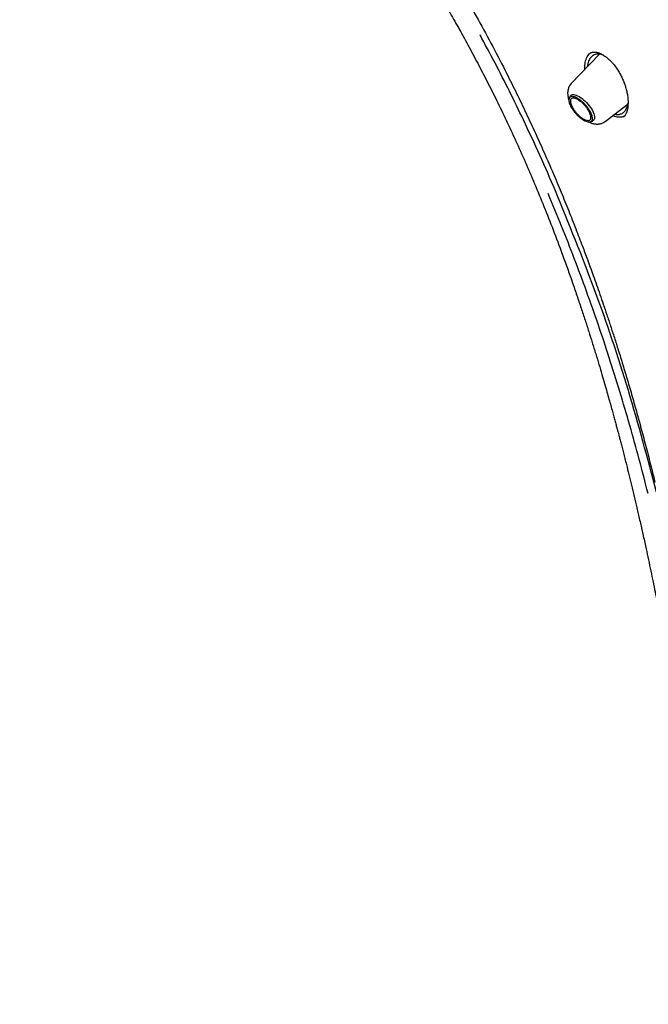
# Model space of a CAD drawing. Header units: millimetres. Extents: x 8 to 849, y 12 to 2010.
# Tile 12 of 113: x 616 to 647, y 706 to 755. Entities that reach past the tile are written whole.
import ezdxf

# ---------------------------------------------------------------- set-up
doc = ezdxf.new("R2010")
doc.units = ezdxf.units.MM

msp = doc.modelspace()

# ---------------------------------------------------------------- linework, layer by layer
at = {"color": 7, "linetype": 'Continuous', "lineweight": 30}
for p, q in [((644.96, 753.002), (643.561, 751.539)), ((644.46, 753.022), (644.513, 753.061)), ((644.467, 753.027), (644.462, 753.023)), ((645.621, 752.55), (645.649, 752.517)), ((643.509, 750.91), (643.462, 750.813)), ((645.249, 749.659), (646.384, 750.531)), ((644.516, 749.638), (644.617, 749.675))]:
    msp.add_line(p, q, dxfattribs=at)
at = {"color": 7, "linetype": 'Continuous', "lineweight": 30, "flags": 128}
for points in [[(643.509, 750.91), (643.52, 750.929), (643.549, 750.959), (643.586, 750.98), (643.63, 750.991), (643.682, 750.992), (643.741, 750.983), (643.804, 750.964), (643.873, 750.936), (643.945, 750.898)], [(643.945, 750.898), (644.019, 750.851), (644.094, 750.797), (644.17, 750.735), (644.245, 750.668), (644.317, 750.595), (644.386, 750.518), (644.451, 750.438), (644.511, 750.357), (644.564, 750.275), (644.611, 750.194), (644.65, 750.115), (644.68, 750.039), (644.702, 749.968), (644.715, 749.902), (644.718, 749.842), (644.712, 749.79), (644.697, 749.746), (644.673, 749.711), (644.64, 749.686), (644.617, 749.675)]]:
    msp.add_lwpolyline(points, dxfattribs=at)
at = {"color": 7, "linetype": 'Continuous', "lineweight": 30}
for points, knots in [([(616.139, 814.454), (616.148, 814.461), (616.236, 814.533), (616.411, 814.661), (616.663, 814.837), (616.924, 815.003), (617.192, 815.161), (617.467, 815.31), (617.749, 815.451), (618.039, 815.582), (618.335, 815.705), (618.639, 815.819), (618.949, 815.924), (619.266, 816.02), (619.59, 816.107), (619.921, 816.186), (620.259, 816.255), (620.603, 816.316), (620.953, 816.367), (621.31, 816.41), (621.674, 816.444), (622.043, 816.469), (622.419, 816.485), (622.802, 816.492), (623.19, 816.49), (623.584, 816.479), (623.985, 816.46), (624.391, 816.431), (624.803, 816.393), (625.221, 816.347), (625.644, 816.291), (626.073, 816.227), (626.507, 816.154), (626.947, 816.071), (627.392, 815.98), (627.842, 815.88), (628.297, 815.771), (628.758, 815.654), (629.223, 815.527), (629.692, 815.392), (630.167, 815.248), (630.646, 815.095), (631.13, 814.933), (631.617, 814.763), (632.109, 814.584), (632.606, 814.396), (633.106, 814.2), (633.61, 813.996), (634.118, 813.782), (634.629, 813.561), (635.144, 813.331), (635.663, 813.092), (636.185, 812.845), (636.71, 812.59), (637.238, 812.327), (637.769, 812.056), (638.303, 811.776), (638.839, 811.488), (639.378, 811.193), (639.92, 810.889), (640.464, 810.578), (641.01, 810.259), (641.559, 809.932), (642.109, 809.598), (642.661, 809.256), (643.215, 808.906), (643.771, 808.55), (644.328, 808.185), (644.886, 807.814), (645.446, 807.435), (646.007, 807.05), (646.569, 806.657), (647.131, 806.257), (647.695, 805.851), (648.259, 805.438), (648.823, 805.018), (649.388, 804.591), (649.953, 804.158), (650.518, 803.719), (651.083, 803.274), (651.648, 802.822), (652.213, 802.364), (652.778, 801.9), (653.341, 801.431), (653.905, 800.956), (654.467, 800.475), (655.029, 799.988), (655.589, 799.496), (656.148, 798.999), (656.707, 798.496), (657.263, 797.988), (657.818, 797.476), (658.372, 796.958), (658.924, 796.436), (659.474, 795.909), (660.022, 795.377), (660.567, 794.841), (661.111, 794.301), (661.652, 793.756), (662.191, 793.208), (662.727, 792.655), (663.26, 792.099), (663.791, 791.539), (664.318, 790.975), (664.843, 790.408), (665.364, 789.837), (665.882, 789.264), (666.396, 788.687), (666.907, 788.107), (667.414, 787.525), (667.918, 786.94), (668.418, 786.352), (668.913, 785.762), (669.405, 785.17), (669.892, 784.575), (670.375, 783.978), (670.854, 783.38), (671.328, 782.779), (671.798, 782.177), (672.262, 781.574), (672.722, 780.969), (673.177, 780.363), (673.627, 779.756), (674.072, 779.148), (674.512, 778.539), (674.946, 777.929), (675.375, 777.319), (675.798, 776.708), (676.216, 776.097), (676.628, 775.486), (677.034, 774.875), (677.434, 774.264), (677.828, 773.653), (678.216, 773.043), (678.598, 772.433), (678.974, 771.823), (679.344, 771.215), (679.707, 770.608), (680.064, 770.001), (680.414, 769.396), (680.757, 768.792), (681.094, 768.19), (681.424, 767.589), (681.747, 766.99), (682.063, 766.392), (682.372, 765.797), (682.674, 765.204), (682.969, 764.613), (683.257, 764.025), (683.537, 763.439), (683.811, 762.856), (684.076, 762.275), (684.335, 761.698), (684.586, 761.123), (684.829, 760.552), (685.065, 759.984), (685.293, 759.42), (685.513, 758.859), (685.726, 758.302), (685.931, 757.748), (686.128, 757.199), (686.317, 756.653), (686.498, 756.112), (686.671, 755.575), (686.837, 755.043), (686.994, 754.515), (687.143, 753.992), (687.284, 753.473), (687.417, 752.96), (687.542, 752.451), (687.659, 751.948), (687.768, 751.45), (687.868, 750.957), (687.96, 750.47), (688.044, 749.988), (688.12, 749.512), (688.187, 749.042), (688.246, 748.578), (688.297, 748.12), (688.34, 747.668), (688.374, 747.222), (688.4, 746.782), (688.418, 746.349), (688.428, 745.922), (688.429, 745.502), (688.422, 745.088), (688.406, 744.682), (688.383, 744.282), (688.351, 743.889), (688.311, 743.503), (688.263, 743.124), (688.207, 742.752), (688.142, 742.388), (688.07, 742.03), (687.989, 741.681), (687.9, 741.338), (687.803, 741.003), (687.698, 740.676), (687.584, 740.356), (687.463, 740.043), (687.334, 739.739), (687.196, 739.442), (687.051, 739.153), (686.897, 738.872), (686.736, 738.599), (686.567, 738.334), (686.389, 738.076), (686.204, 737.827), (686.011, 737.586), (685.809, 737.354), (685.657, 737.188), (685.57, 737.101), (685.555, 737.087)], [0, 0, 0, 0, 0.000549, 0.005418, 0.010285, 0.01515, 0.020012, 0.02487, 0.029723, 0.034572, 0.039416, 0.044255, 0.049089, 0.053919, 0.058743, 0.063563, 0.068378, 0.073189, 0.077997, 0.082801, 0.087602, 0.092401, 0.097197, 0.101991, 0.106783, 0.111573, 0.116363, 0.121151, 0.125938, 0.130724, 0.13551, 0.140296, 0.145081, 0.149866, 0.154651, 0.159436, 0.164221, 0.169007, 0.173792, 0.178578, 0.183364, 0.18815, 0.192937, 0.197724, 0.202511, 0.207299, 0.212087, 0.216876, 0.221665, 0.226454, 0.231244, 0.236034, 0.240824, 0.245615, 0.250407, 0.255198, 0.25999, 0.264783, 0.269575, 0.274368, 0.279162, 0.283956, 0.28875, 0.293544, 0.298339, 0.303133, 0.307929, 0.312724, 0.31752, 0.322316, 0.327112, 0.331908, 0.336705, 0.341501, 0.346298, 0.351095, 0.355893, 0.36069, 0.365488, 0.370286, 0.375084, 0.379882, 0.38468, 0.389479, 0.394277, 0.399076, 0.403874, 0.408673, 0.413472, 0.418271, 0.42307, 0.42787, 0.432669, 0.437468, 0.442268, 0.447067, 0.451867, 0.456666, 0.461466, 0.466266, 0.471065, 0.475865, 0.480665, 0.485465, 0.490265, 0.495064, 0.499864, 0.504664, 0.509464, 0.514264, 0.519064, 0.523863, 0.528663, 0.533463, 0.538263, 0.543062, 0.547862, 0.552662, 0.557461, 0.562261, 0.56706, 0.571859, 0.576659, 0.581458, 0.586257, 0.591056, 0.595855, 0.600654, 0.605453, 0.610251, 0.61505, 0.619848, 0.624647, 0.629445, 0.634243, 0.639041, 0.643838, 0.648636, 0.653433, 0.658231, 0.663028, 0.667824, 0.672621, 0.677417, 0.682213, 0.687009, 0.691805, 0.696601, 0.701396, 0.706191, 0.710985, 0.71578, 0.720574, 0.725368, 0.730161, 0.734954, 0.739747, 0.74454, 0.749332, 0.754123, 0.758915, 0.763706, 0.768496, 0.773287, 0.778076, 0.782866, 0.787655, 0.792443, 0.797231, 0.802019, 0.806807, 0.811593, 0.81638, 0.821166, 0.825952, 0.830738, 0.835523, 0.840308, 0.845092, 0.849877, 0.854662, 0.859446, 0.864231, 0.869015, 0.8738, 0.878586, 0.883372, 0.888158, 0.892946, 0.897734, 0.902524, 0.907315, 0.912109, 0.916904, 0.921702, 0.926502, 0.931306, 0.936113, 0.940924, 0.945738, 0.950557, 0.955381, 0.96021, 0.965043, 0.969881, 0.974725, 0.979573, 0.984427, 0.989284, 0.994145, 0.99901, 1, 1, 1, 1]), ([(627.854, 768.809), (628.077, 768.528), (628.514, 767.976), (629.156, 767.163), (629.768, 766.381), (630.352, 765.629), (630.906, 764.907), (631.43, 764.215), (631.911, 763.57), (632.352, 762.97), (632.755, 762.416), (633.133, 761.888), (633.488, 761.387), (633.819, 760.912), (634.14, 760.447), (634.448, 759.993), (634.742, 759.554), (635.009, 759.152), (635.247, 758.786), (635.46, 758.458), (635.645, 758.168), (635.806, 757.916), (635.94, 757.702), (636.044, 757.537), (636.12, 757.415), (636.175, 757.325), (636.219, 757.255), (636.257, 757.194), (636.295, 757.132), (636.343, 757.055), (636.399, 756.963), (636.464, 756.858), (636.535, 756.74), (636.632, 756.581), (636.757, 756.374), (636.914, 756.113), (637.087, 755.82), (637.28, 755.493), (637.49, 755.13), (637.715, 754.738), (637.948, 754.324), (638.186, 753.896), (638.427, 753.457), (638.67, 753.006), (638.989, 752.403), (639.385, 751.637), (639.854, 750.697), (640.327, 749.716), (640.802, 748.693), (641.275, 747.635), (641.744, 746.542), (642.207, 745.416), (642.667, 744.249), (643.053, 743.222), (643.367, 742.355), (643.608, 741.672), (643.835, 741.013), (644.047, 740.383), (644.244, 739.782), (644.428, 739.209), (644.605, 738.649), (644.773, 738.104), (644.933, 737.575), (645.079, 737.082), (645.212, 736.625), (645.33, 736.214), (645.433, 735.849), (645.523, 735.527), (645.604, 735.235), (645.676, 734.972), (645.731, 734.769), (645.772, 734.619), (645.799, 734.517), (645.823, 734.429), (645.843, 734.353), (645.864, 734.274), (645.889, 734.181), (645.923, 734.052), (645.967, 733.883), (646.023, 733.671), (646.086, 733.428), (646.155, 733.161), (646.227, 732.878), (646.317, 732.52), (646.427, 732.08), (646.556, 731.551), (646.689, 730.998), (646.825, 730.42), (646.963, 729.819), (647.106, 729.186), (647.242, 728.572), (647.369, 727.982), (647.486, 727.431), (647.598, 726.892), (647.702, 726.379), (647.798, 725.898), (647.886, 725.449), (647.965, 725.036), (648.036, 724.657), (648.1, 724.314), (648.156, 724.007), (648.202, 723.75), (648.239, 723.539), (648.269, 723.369), (648.296, 723.213), (648.321, 723.071), (648.344, 722.932), (648.368, 722.793), (648.394, 722.637), (648.424, 722.455), (648.46, 722.241), (648.499, 721.997), (648.542, 721.731), (648.585, 721.454), (648.628, 721.173), (648.671, 720.888), (648.714, 720.601), (648.755, 720.311), (648.797, 720.018), (648.836, 719.735), (648.87, 719.477), (648.899, 719.258), (648.922, 719.081), (648.939, 718.944), (648.953, 718.838), (648.964, 718.751), (648.974, 718.671), (648.984, 718.585), (648.997, 718.476), (649.015, 718.334), (649.036, 718.154), (649.061, 717.939), (649.09, 717.688), (649.122, 717.402), (649.156, 717.081), (649.193, 716.725), (649.232, 716.334), (649.273, 715.91), (649.315, 715.451), (649.358, 714.959), (649.401, 714.442), (649.443, 713.901), (649.484, 713.337), (649.524, 712.744), (649.562, 712.123), (649.6, 711.474), (649.637, 710.797), (649.673, 710.067), (649.71, 709.283), (649.745, 708.442), (649.78, 707.569), (649.815, 706.66), (649.838, 706.044), (649.849, 705.729)], [0, 0, 0, 0, 0.015119, 0.029646, 0.043581, 0.056924, 0.069674, 0.081832, 0.0934, 0.103483, 0.113069, 0.122156, 0.130744, 0.138833, 0.146425, 0.154449, 0.161832, 0.168574, 0.174674, 0.180132, 0.184948, 0.189122, 0.192653, 0.195543, 0.197288, 0.198672, 0.199955, 0.200738, 0.201724, 0.203007, 0.204523, 0.206243, 0.208166, 0.210292, 0.214043, 0.218297, 0.223053, 0.228312, 0.234195, 0.240595, 0.247278, 0.254117, 0.261112, 0.268265, 0.275574, 0.289725, 0.30443, 0.319689, 0.3355, 0.351865, 0.368476, 0.385621, 0.403301, 0.421517, 0.43214, 0.442477, 0.452371, 0.461826, 0.470842, 0.479419, 0.487558, 0.496006, 0.503924, 0.511313, 0.518169, 0.524491, 0.529762, 0.534591, 0.538979, 0.542924, 0.546426, 0.548153, 0.549678, 0.551003, 0.552127, 0.553148, 0.55453, 0.556329, 0.558956, 0.56215, 0.565895, 0.569941, 0.574195, 0.578655, 0.586083, 0.594023, 0.602479, 0.611037, 0.620077, 0.629601, 0.639609, 0.64781, 0.65629, 0.664511, 0.672215, 0.679547, 0.686345, 0.692609, 0.698339, 0.703534, 0.708195, 0.712322, 0.715217, 0.717776, 0.720008, 0.722279, 0.724218, 0.726293, 0.728565, 0.731273, 0.734513, 0.738232, 0.742354, 0.746559, 0.750814, 0.755119, 0.759474, 0.763879, 0.768333, 0.772801, 0.776782, 0.780121, 0.782818, 0.784872, 0.786402, 0.787655, 0.788867, 0.790069, 0.791638, 0.793866, 0.796655, 0.800004, 0.803913, 0.808383, 0.813414, 0.819005, 0.825157, 0.831869, 0.839142, 0.846976, 0.855371, 0.863959, 0.873063, 0.882686, 0.892825, 0.903482, 0.914655, 0.926346, 0.939808, 0.953901, 0.968629, 0.983993, 1, 1, 1, 1]), ([(629.694, 768.098), (629.781, 767.985), (630.047, 767.644), (630.485, 767.084), (630.997, 766.43), (631.484, 765.807), (631.942, 765.215), (632.387, 764.636), (632.813, 764.072), (633.222, 763.525), (633.597, 763.016), (633.941, 762.543), (634.238, 762.13), (634.493, 761.77), (634.717, 761.452), (634.933, 761.141), (635.149, 760.828), (635.364, 760.513), (635.677, 760.05), (636.085, 759.435), (636.69, 758.497), (637.39, 757.374), (638.171, 756.063), (638.928, 754.733), (639.659, 753.388), (640.295, 752.159), (640.846, 751.05), (641.318, 750.065), (641.778, 749.074), (642.225, 748.08), (642.651, 747.098), (643.053, 746.142), (643.429, 745.218), (643.782, 744.322), (644.048, 743.627), (644.24, 743.116), (644.369, 742.768), (644.508, 742.388), (644.659, 741.973), (644.819, 741.522), (644.986, 741.047), (645.158, 740.547), (645.334, 740.024), (645.517, 739.47), (645.707, 738.884), (645.911, 738.241), (646.128, 737.537), (646.358, 736.77), (646.593, 735.963), (646.832, 735.116), (647.074, 734.229), (647.319, 733.301), (647.536, 732.455), (647.667, 731.917), (647.719, 731.703)], [0, 0, 0, 0, 0.010526, 0.031858, 0.052181, 0.071489, 0.089777, 0.107046, 0.124877, 0.141498, 0.156916, 0.171135, 0.18416, 0.194103, 0.203351, 0.212554, 0.221797, 0.231083, 0.240411, 0.262571, 0.284972, 0.321855, 0.359083, 0.39629, 0.433493, 0.470715, 0.497259, 0.523827, 0.550418, 0.577024, 0.603402, 0.628515, 0.652811, 0.676281, 0.69892, 0.707217, 0.716193, 0.726068, 0.736843, 0.748516, 0.761088, 0.773765, 0.78724, 0.801511, 0.816577, 0.832436, 0.851073, 0.870697, 0.891309, 0.91291, 0.935506, 0.959103, 0.983715, 1, 1, 1, 1]), ([(641.182, 749.732), (640.953, 750.207), (640.494, 751.157), (639.774, 752.567), (639.273, 753.496), (639.023, 753.96)], [0, 0, 0, 0, 0.333391, 0.666685, 1, 1, 1, 1]), ([(644.241, 752.25), (644.239, 752.286), (644.233, 752.382), (644.244, 752.526), (644.271, 752.678), (644.315, 752.813), (644.377, 752.927), (644.444, 753.013), (644.497, 753.049), (644.518, 753.064)], [0, 0, 0, 0, 0.095357, 0.25511, 0.415, 0.574806, 0.734357, 0.893649, 1, 1, 1, 1]), ([(645.187, 752.936), (645.177, 752.941), (645.133, 752.962), (645.058, 752.985), (644.955, 753.007), (644.848, 753.009), (644.739, 752.989), (644.648, 752.947), (644.573, 752.889), (644.512, 752.822), (644.46, 752.739), (644.423, 752.654), (644.398, 752.572), (644.382, 752.496), (644.371, 752.432), (644.368, 752.393), (644.367, 752.382)], [0, 0, 0, 0, 0.022709, 0.100412, 0.177799, 0.275217, 0.375894, 0.479892, 0.56013, 0.642284, 0.726369, 0.812398, 0.865495, 0.921309, 0.979835, 1, 1, 1, 1]), ([(644.509, 753.06), (644.533, 753.072), (644.579, 753.095), (644.651, 753.109), (644.715, 753.111), (644.767, 753.106), (644.809, 753.1), (644.844, 753.092), (644.877, 753.083), (644.91, 753.073), (644.946, 753.061), (644.993, 753.042), (645.056, 753.013), (645.135, 752.97), (645.233, 752.908), (645.333, 752.833), (645.431, 752.748), (645.525, 752.657), (645.588, 752.586), (645.621, 752.549)], [0, 0, 0, 0, 0.10089, 0.185435, 0.25423, 0.30748, 0.345246, 0.375958, 0.4058, 0.434775, 0.463483, 0.501378, 0.551788, 0.614833, 0.690707, 0.779725, 0.846658, 0.919948, 1, 1, 1, 1]), ([(645.649, 752.517), (645.701, 752.45), (645.802, 752.322), (645.934, 752.114), (646.044, 751.911), (646.135, 751.717), (646.207, 751.535), (646.27, 751.343), (646.321, 751.15), (646.356, 750.964), (646.375, 750.813), (646.385, 750.672), (646.386, 750.533), (646.376, 750.391), (646.36, 750.289), (646.345, 750.222), (646.335, 750.183), (646.324, 750.146), (646.31, 750.104), (646.29, 750.054), (646.259, 749.992), (646.215, 749.924), (646.176, 749.886), (646.155, 749.865)], [0, 0, 0, 0, 0.075576, 0.14619, 0.211985, 0.273028, 0.329365, 0.381042, 0.449896, 0.508437, 0.556569, 0.597135, 0.650711, 0.704199, 0.756936, 0.775588, 0.793494, 0.810659, 0.829327, 0.85736, 0.895283, 0.942904, 1, 1, 1, 1]), ([(643.561, 751.539), (643.537, 751.511), (643.492, 751.459), (643.446, 751.376), (643.416, 751.302), (643.398, 751.235), (643.387, 751.176), (643.381, 751.117), (643.379, 751.038), (643.387, 750.939), (643.411, 750.825), (643.434, 750.755), (643.445, 750.722)], [0, 0, 0, 0, 0.124254, 0.231059, 0.32043, 0.392695, 0.464509, 0.53125, 0.601513, 0.747057, 0.881103, 1, 1, 1, 1]), ([(645.724, 750.024), (645.748, 750.018), (645.805, 750.004), (645.89, 750.001), (645.976, 750.012), (646.053, 750.038), (646.123, 750.076), (646.187, 750.129), (646.245, 750.196), (646.295, 750.277), (646.331, 750.36), (646.356, 750.437), (646.373, 750.5), (646.38, 750.545), (646.384, 750.564)], [0, 0, 0, 0, 0.071419, 0.170263, 0.268622, 0.357848, 0.448315, 0.54082, 0.635436, 0.732234, 0.831282, 0.889328, 0.950926, 1, 1, 1, 1]), ([(642.773, 746.206), (642.518, 746.797), (642.006, 747.98), (641.457, 749.148), (641.182, 749.732)], [0, 0, 0, 0, 0.499473, 1, 1, 1, 1]), ([(644.428, 749.631), (644.437, 749.626), (644.495, 749.595), (644.61, 749.556), (644.736, 749.53), (644.834, 749.524), (644.897, 749.526), (644.961, 749.534), (645.029, 749.548), (645.098, 749.572), (645.175, 749.607), (645.223, 749.641), (645.249, 749.659)], [0, 0, 0, 0, 0.03537, 0.224651, 0.422196, 0.491722, 0.563446, 0.64228, 0.714211, 0.79776, 0.893043, 1, 1, 1, 1]), ([(646.221, 749.937), (646.175, 749.913), (646.076, 749.859), (645.89, 749.859), (645.735, 749.89), (645.644, 749.941), (645.628, 749.95)], [0, 0, 0, 0, 0.281569, 0.605678, 0.929556, 1, 1, 1, 1]), ([(647.804, 731.204), (647.354, 732.896), (646.454, 736.275), (644.777, 741.293), (643.441, 744.568), (642.773, 746.206)], [0, 0, 0, 0, 0.333731, 0.666746, 1, 1, 1, 1]), ([(647.377, 731.14), (647.233, 731.706), (646.945, 732.838), (646.476, 734.531), (645.981, 736.217), (645.455, 737.897), (644.902, 739.56), (644.323, 741.206), (643.717, 742.834), (643.083, 744.455), (642.634, 745.527), (642.41, 746.063)], [0, 0, 0, 0, 0.112178, 0.224231, 0.336192, 0.448096, 0.559977, 0.669874, 0.779819, 0.889848, 1, 1, 1, 1])]:
    msp.add_open_spline(points, degree=3, knots=knots, dxfattribs=at)
for points in [[(644.594, 749.934), (644.601, 749.9), (644.617, 749.831), (644.612, 749.748), (644.586, 749.684), (644.538, 749.642), (644.471, 749.624), (644.386, 749.631), (644.288, 749.661), (644.18, 749.715), (644.066, 749.789), (643.951, 749.882), (643.838, 749.989), (643.733, 750.107), (643.639, 750.231), (643.56, 750.355), (643.499, 750.476), (643.458, 750.589), (643.44, 750.689), (643.444, 750.773), (643.47, 750.837), (643.518, 750.879), (643.585, 750.897), (643.669, 750.89), (643.768, 750.86), (643.876, 750.806), (643.99, 750.732), (644.105, 750.639), (644.218, 750.532), (644.323, 750.414), (644.417, 750.29), (644.495, 750.166), (644.558, 750.044), (644.582, 749.971), (644.594, 749.934)], [(644.16, 749.786), (644.127, 749.807), (644.061, 749.847), (643.96, 749.93), (643.862, 750.023), (643.77, 750.126), (643.688, 750.234), (643.619, 750.343), (643.565, 750.449), (643.53, 750.548), (643.513, 750.636), (643.517, 750.709), (643.54, 750.765), (643.581, 750.801), (643.64, 750.817), (643.714, 750.812), (643.8, 750.785), (643.895, 750.738), (643.994, 750.673), (644.095, 750.592), (644.194, 750.498), (644.286, 750.395), (644.368, 750.287), (644.437, 750.178), (644.49, 750.072), (644.526, 749.973), (644.542, 749.885), (644.539, 749.812), (644.516, 749.756), (644.474, 749.719), (644.415, 749.704), (644.341, 749.709), (644.256, 749.735), (644.192, 749.769), (644.16, 749.786)]]:
    msp.add_open_spline(points, degree=3, dxfattribs=at)

doc.saveas('drawing.dxf')
